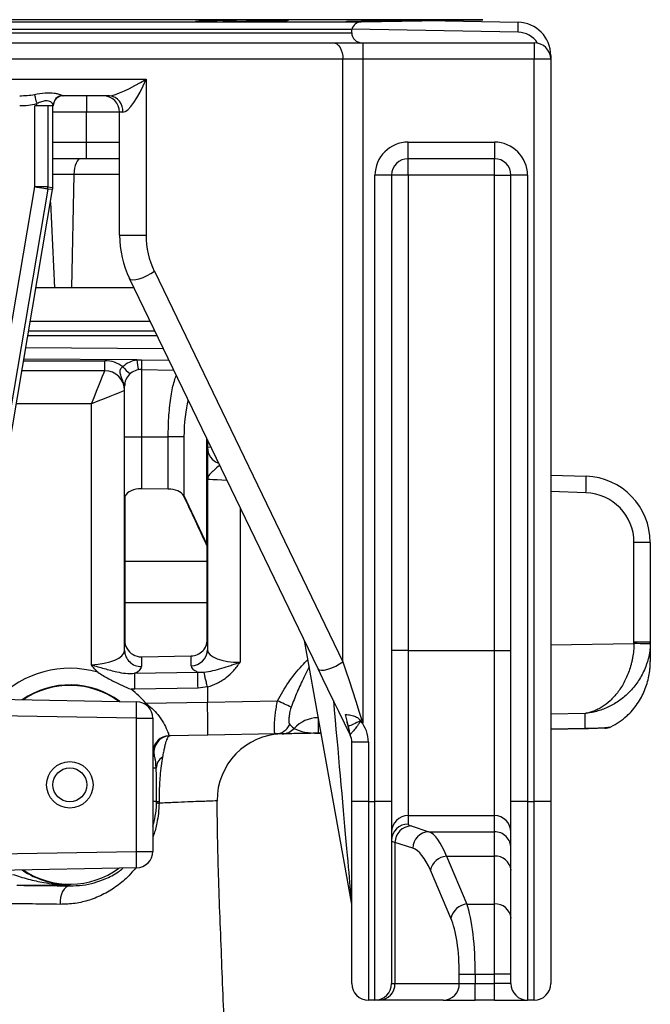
# Model space of a CAD drawing. Header units: millimetres. Extents: x 11 to 736, y 12 to 1573.
# Tile 6 of 23: x 374 to 564, y 418 to 715. Entities that reach past the tile are written whole.
import ezdxf

# ---------------------------------------------------------------- set-up
doc = ezdxf.new("R2010")
doc.units = ezdxf.units.MM

msp = doc.modelspace()

# ---------------------------------------------------------------- linework, layer by layer
at = {"color": 8, "linetype": 'Continuous', "lineweight": 25}
for p, q in [((513.28, 715.21), (114.17, 715.21)), ((150.86, 714.57), (476.59, 714.57)), ((153.72, 711.26), (473.72, 711.26)), ((523.9, 711.44), (473.74, 712.31)), ((533.58, 704.44), (533.72, 704.44)), ((393.72, 687.26), (383.58, 687.26)), ((383.58, 678.26), (393.72, 678.26)), ((389.93, 668.53), (383.58, 668.53)), ((403.72, 668.53), (389.93, 668.53)), ((382.87, 660.06), (384.04, 634.26)), ((376.8, 624.19), (412.93, 624.19)), ((415.05, 619.8), (376.05, 619.8)), ((375.46, 616.28), (416.89, 615.98)), ((374.78, 612.26), (399.28, 612.26)), ((408.87, 612.51), (374.86, 612.75)), ((410.31, 612.57), (418.6, 612.45)), ((395.22, 599.26), (372.58, 599.26)), ((430.05, 556.77), (430.05, 588.72)), ((430.22, 586.25), (431.26, 586.23)), ((544.32, 572.42), (533.72, 572.78)), ((440.05, 568.02), (440.05, 521.29)), ((533.72, 526.52), (558.81, 526.91)), ((411.6, 508.94), (411.27, 508.65)), ((544.07, 505.8), (533.72, 505.64)), ((463.62, 504.54), (463.55, 504.54)), ((463.55, 499.87), (464.46, 499.88)), ((533.72, 501.09), (544.07, 501.27))]:
    msp.add_line(p, q, dxfattribs=at)
at = {"color": 7, "linetype": 'Continuous', "lineweight": 25}
for p, q in [((444.51, 714.77), (444.51, 715.08)), ((476.59, 714.57), (513.28, 715.21)), ((496.33, 714.92), (523.9, 714.44)), ((473.72, 712.26), (153.72, 712.26)), ((473.72, 712.26), (313.72, 712.26)), ((473.72, 711.26), (473.72, 712.26)), ((326.83, 708.26), (468.09, 708.26)), ((468.09, 708.26), (477.03, 708.26)), ((477.03, 708.26), (477.03, 703.26)), ((477.03, 708.26), (528.72, 708.26)), ((528.72, 708.26), (528.72, 703.26)), ((533.72, 704.44), (533.72, 703.26)), ((471.07, 703.26), (329.8, 703.26)), ((471.07, 521.43), (471.07, 703.26)), ((477.03, 703.26), (471.07, 703.26)), ((477.03, 703.26), (477.03, 502.92)), ((528.72, 703.26), (477.03, 703.26)), ((528.72, 479.26), (528.72, 703.26)), ((533.72, 703.26), (528.72, 703.26)), ((533.72, 703.26), (533.72, 479.26)), ((329.8, 697.26), (411.7, 697.26)), ((411.7, 697.26), (411.7, 650.13)), ((378.72, 689.26), (378.72, 689.87)), ((400.69, 692.26), (386.72, 692.26)), ((393.72, 692.26), (393.72, 687.26)), ((378.12, 664.74), (378.12, 689.26)), ((378.72, 689.26), (378.12, 689.26)), ((383.72, 689.26), (378.72, 689.26)), ((382.11, 689.26), (382.11, 664.74)), ((383.58, 664.61), (383.58, 689.26)), ((383.58, 664.61), (383.58, 689.26)), ((383.72, 689.39), (383.72, 689.26)), ((403.72, 687.26), (393.72, 687.26)), ((393.72, 678.26), (393.72, 687.26)), ((404.71, 687.26), (403.72, 687.26)), ((403.72, 650.13), (403.72, 687.26)), ((393.72, 678.26), (403.72, 678.26)), ((393.72, 673.26), (393.72, 678.26)), ((490.72, 673.26), (490.72, 678.26)), ((490.72, 678.26), (516.72, 678.26)), ((516.72, 678.26), (516.72, 673.26)), ((393.72, 673.26), (383.58, 673.26)), ((403.72, 673.26), (393.72, 673.26)), ((516.72, 673.26), (490.72, 673.26)), ((490.72, 668.26), (490.72, 673.26)), ((516.72, 668.26), (516.72, 673.26)), ((389.93, 668.53), (389.18, 634.26)), ((485.72, 668.26), (480.72, 668.26)), ((480.72, 479.26), (480.72, 668.26)), ((485.72, 668.26), (485.72, 479.26)), ((490.72, 668.26), (485.72, 668.26)), ((490.72, 668.26), (490.72, 524.77)), ((516.72, 668.26), (490.72, 668.26)), ((516.72, 668.26), (521.72, 668.26)), ((516.72, 524.77), (516.72, 668.26)), ((526.72, 668.26), (521.72, 668.26)), ((521.72, 479.26), (521.72, 668.26)), ((526.72, 668.26), (526.72, 479.26)), ((360.28, 526.65), (383.53, 663.94)), ((360.28, 526.65), (383.52, 663.94)), ((365.54, 590.42), (378.12, 664.74)), ((382.06, 664.07), (369.48, 589.75)), ((382.11, 664.74), (378.12, 664.74)), ((383.52, 663.94), (382.06, 664.07)), ((382.11, 664.74), (383.58, 664.61)), ((383.52, 663.94), (383.53, 663.94)), ((383.58, 664.61), (383.58, 664.61)), ((403.72, 650.13), (411.7, 650.13)), ((414.19, 639.26), (471.07, 521.43)), ((463.59, 519.25), (406.71, 637.08)), ((384.04, 634.26), (378.5, 634.26)), ((389.18, 634.26), (384.04, 634.26)), ((408.07, 634.26), (389.18, 634.26)), ((376.3, 621.26), (414.34, 621.26)), ((399.22, 609.26), (374.27, 609.26)), ((410.31, 609.61), (410.31, 589.26)), ((410.31, 609.61), (420.05, 609.44)), ((405.22, 589.26), (405.22, 604.61)), ((395.22, 520.53), (395.22, 599.26)), ((405.22, 571.48), (405.22, 589.26)), ((405.22, 589.26), (410.31, 589.26)), ((410.31, 589.26), (418.38, 589.26)), ((410.31, 589.26), (410.31, 573.62)), ((423.12, 589.26), (418.38, 589.26)), ((418.38, 573.53), (418.38, 589.26)), ((423.12, 589.26), (423.12, 571.56)), ((430.22, 588.37), (430.22, 556.77)), ((533.72, 577.77), (544.4, 577.42)), ((418.38, 573.53), (410.31, 573.62)), ((405.22, 571.48), (405.4, 571.48)), ((405.22, 552.42), (405.22, 571.48)), ((405.27, 570.92), (405.27, 551.85)), ((423.12, 571.56), (423.04, 571.56)), ((423.12, 571.56), (430.05, 556.77)), ((430.22, 556.77), (430.05, 556.77)), ((430.14, 551.89), (430.14, 555.98)), ((430.22, 556.77), (430.22, 552.68)), ((558.81, 527.33), (558.81, 557.43)), ((563.72, 557.43), (558.81, 557.43)), ((563.72, 557.43), (563.72, 527.33)), ((405.22, 539.26), (405.22, 552.42)), ((405.27, 551.76), (430.13, 551.76)), ((405.27, 551.76), (405.27, 551.76)), ((405.27, 551.76), (405.27, 539.26)), ((430.14, 551.76), (430.13, 551.76)), ((430.14, 539.26), (430.14, 551.76)), ((430.22, 552.68), (430.22, 539.26)), ((405.22, 539.26), (405.27, 539.26)), ((405.22, 527.9), (405.22, 539.26)), ((405.27, 539.26), (430.14, 539.26)), ((405.27, 539.26), (405.27, 527.9)), ((430.14, 539.26), (430.22, 539.26)), ((430.14, 528.11), (430.14, 539.26)), ((430.22, 539.26), (430.22, 528.11)), ((405.22, 524.82), (405.22, 527.9)), ((405.22, 527.9), (405.27, 527.9)), ((430.22, 528.11), (430.14, 528.11)), ((430.22, 528.11), (430.22, 525.04)), ((473.65, 448.7), (459.44, 527.86)), ((563.72, 527.33), (558.81, 527.33)), ((563.72, 527.33), (563.72, 521.48)), ((410.31, 522.9), (425.31, 523.17)), ((425.31, 520.21), (425.31, 523.17)), ((490.72, 524.77), (485.72, 524.77)), ((490.72, 524.77), (490.72, 474.96)), ((490.72, 524.77), (516.72, 524.77)), ((516.72, 474.96), (516.72, 524.77)), ((516.72, 524.77), (521.72, 524.77)), ((410.31, 522.9), (410.31, 519.99)), ((408.25, 517.92), (427.27, 518.26)), ((427.27, 518.26), (429.14, 518.29)), ((408.34, 513.09), (407.19, 513.12)), ((427.36, 513.43), (408.34, 513.09)), ((430.22, 513.81), (427.36, 513.43)), ((430.22, 513.84), (430.22, 513.81)), ((430.22, 513.81), (430.22, 509.26)), ((351.79, 510.34), (408.81, 509.35)), ((411.6, 508.94), (430.22, 509.26)), ((430.22, 509.26), (451.36, 509.63)), ((408.81, 504.35), (346.6, 505.44)), ((472.76, 501.9), (471.82, 505.54)), ((544.07, 501.27), (544.07, 505.8)), ((408.81, 464.18), (408.81, 504.35)), ((408.81, 504.35), (413.72, 504.35)), ((413.72, 504.35), (413.72, 464.18)), ((463.55, 504.54), (463.55, 499.87)), ((476.26, 503.83), (476.39, 503.54)), ((450.74, 499.62), (430.31, 499.26)), ((464.46, 499.86), (463.55, 499.84)), ((473.2, 499.35), (473.18, 499.51)), ((473.25, 499.42), (473.21, 499.33)), ((544.07, 501.25), (533.72, 501.07)), ((430.31, 499.26), (418.69, 499.06)), ((478.72, 497.12), (473.72, 497.12)), ((473.72, 479.26), (473.72, 497.12)), ((478.72, 497.12), (478.72, 479.26)), ((414.76, 489.26), (414.66, 490.41)), ((414.76, 489.26), (413.72, 489.26)), ((414.89, 479.26), (413.72, 479.26)), ((478.72, 479.26), (473.72, 479.26)), ((473.72, 424.26), (473.72, 479.26)), ((478.72, 479.26), (478.72, 419.26)), ((478.72, 479.26), (480.72, 479.26)), ((480.72, 419.26), (480.72, 479.26)), ((485.72, 479.26), (480.72, 479.26)), ((485.72, 479.26), (485.72, 424.26)), ((521.72, 424.26), (521.72, 479.26)), ((526.72, 479.26), (521.72, 479.26)), ((526.72, 479.26), (526.72, 419.26)), ((526.72, 479.26), (528.72, 479.26)), ((528.72, 419.26), (528.72, 479.26)), ((533.72, 479.26), (528.72, 479.26)), ((533.72, 479.26), (533.72, 424.26)), ((490.72, 474.96), (516.72, 474.96)), ((490.72, 474.96), (490.72, 472.43)), ((516.72, 470.11), (516.72, 474.96)), ((491.58, 471.86), (496.93, 470.11)), ((496.93, 470.11), (516.72, 470.11)), ((516.72, 462.71), (516.72, 470.11)), ((486.75, 466.88), (486.75, 424.26)), ((492.1, 465.13), (486.75, 466.88)), ((313.72, 462.52), (408.81, 464.18)), ((408.81, 464.18), (413.72, 464.18)), ((502.26, 462.71), (516.72, 462.71)), ((502.26, 462.71), (508.45, 448.29)), ((516.72, 448.29), (516.72, 462.71)), ((408.81, 459.18), (313.72, 457.52)), ((503.62, 444.05), (497.43, 458.47)), ((388.72, 453.77), (388.72, 454.09)), ((508.45, 448.29), (516.72, 448.29)), ((516.72, 427.09), (516.72, 448.29)), ((506.14, 424.26), (506.14, 427.09)), ((506.14, 427.09), (510.96, 427.09)), ((510.96, 427.09), (516.72, 427.09)), ((510.96, 427.09), (510.96, 424.26)), ((521.72, 427.09), (516.72, 427.09)), ((516.72, 424.26), (516.72, 427.09)), ((485.72, 424.26), (486.75, 424.26)), ((486.75, 424.26), (506.14, 424.26)), ((506.14, 424.26), (510.96, 424.26)), ((510.96, 419.26), (510.96, 424.26)), ((510.96, 424.26), (516.72, 424.26)), ((521.72, 424.26), (516.72, 424.26)), ((516.72, 419.26), (516.72, 424.26)), ((480.72, 419.26), (478.72, 419.26)), ((481.92, 419.26), (480.72, 419.26)), ((501.31, 419.26), (481.92, 419.26)), ((501.31, 419.26), (510.96, 419.26)), ((516.72, 419.26), (510.96, 419.26)), ((516.72, 419.26), (526.72, 419.26)), ((528.72, 419.26), (526.72, 419.26))]:
    msp.add_line(p, q, dxfattribs=at)
at = {"color": 7, "linetype": 'Continuous', "lineweight": 25, "flags": 128}
for points in [[(468.09, 708.26), (468.67, 708.17), (469.23, 707.88), (469.75, 707.42), (470.2, 706.8), (470.57, 706.04), (470.84, 705.18), (471.01, 704.24), (471.07, 703.26)], [(378.04, 692.64), (378.09, 692.47), (378.14, 692.23), (378.22, 691.93), (378.3, 691.58), (378.4, 691.19), (378.5, 690.77), (378.61, 690.33), (378.72, 689.87)], [(392.03, 673.26), (391.63, 673.17), (391.25, 672.91), (390.9, 672.47), (390.58, 671.89), (390.32, 671.18), (390.12, 670.36), (389.99, 669.46), (389.93, 668.53)], [(382.06, 664.07), (381.96, 664.08), (381.72, 664.13), (381.35, 664.19), (380.85, 664.27), (380.26, 664.37), (379.59, 664.49), (378.87, 664.61), (378.12, 664.74)], [(406.71, 637.08), (407.04, 636.8), (407.67, 636.68), (408.56, 636.75), (409.63, 637), (410.81, 637.41), (412.02, 637.95), (413.17, 638.58), (414.19, 639.26)], [(395.22, 599.26), (396, 601.21), (396.75, 603.09), (397.45, 604.82), (398.05, 606.33), (398.55, 607.58), (398.92, 608.5), (399.15, 609.07), (399.22, 609.26)], [(405.22, 603.26), (405.03, 603.19), (404.46, 602.96), (403.54, 602.59), (402.3, 602.09), (400.78, 601.49), (399.05, 600.79), (397.17, 600.04), (395.22, 599.26)], [(563.72, 526.78), (563.62, 526.78), (563.34, 526.79), (562.89, 526.8), (562.28, 526.82), (561.54, 526.84), (560.69, 526.86), (559.77, 526.89), (558.81, 526.91)], [(463.59, 519.25), (463.93, 518.97), (464.56, 518.85), (465.44, 518.92), (466.51, 519.17), (467.69, 519.58), (468.9, 520.12), (470.06, 520.75), (471.07, 521.43)], [(471.07, 521.43), (471.96, 518.67), (472.9, 515.74), (473.89, 512.67), (474.92, 509.48), (475.97, 506.22), (477.03, 502.92)], [(408.34, 513.09), (408.32, 513.9), (408.31, 514.7), (408.3, 515.45), (408.28, 516.13), (408.27, 516.74), (408.26, 517.25), (408.26, 517.64), (408.25, 517.92)], [(427.36, 513.43), (427.34, 514.25), (427.33, 515.04), (427.32, 515.79), (427.3, 516.48), (427.29, 517.08), (427.28, 517.59), (427.28, 517.99), (427.27, 518.26)], [(473.2, 499.35), (471.49, 502.89), (469.8, 506.39), (468.14, 509.83), (466.54, 513.14), (465.02, 516.3), (463.59, 519.25)], [(476.39, 503.54), (475.84, 503.29), (475.29, 503.04), (474.76, 502.8), (474.27, 502.58), (473.81, 502.37), (473.4, 502.19), (473.05, 502.03), (472.76, 501.9)], [(463.55, 499.84), (462.79, 499.83), (462.03, 499.81), (461.27, 499.8), (460.53, 499.79), (459.79, 499.77), (459.06, 499.76), (458.34, 499.75), (457.64, 499.74), (456.95, 499.73), (456.28, 499.71), (455.63, 499.7), (455.01, 499.69), (454.4, 499.68), (453.82, 499.67), (453.26, 499.66), (452.74, 499.65)], [(549.97, 501.35), (549.27, 501.34), (548.56, 501.32), (547.83, 501.31), (547.09, 501.3), (546.34, 501.29), (545.59, 501.27), (544.83, 501.26), (544.07, 501.25)], [(418.69, 499.06), (417.63, 498.93), (416.72, 498.62)], [(414.11, 493.28), (413.94, 493.27), (413.84, 493.27)], [(388.72, 453.77), (388.11, 453.65), (387.51, 453.31), (386.97, 452.77), (386.51, 452.06), (386.15, 451.21), (385.89, 450.25), (385.76, 449.22), (385.76, 448.18)]]:
    msp.add_lwpolyline(points, dxfattribs=at)
at = {"color": 8, "linetype": 'Continuous', "lineweight": 25, "flags": 128}
msp.add_lwpolyline([(436.13, 576.13), (434.58, 576.21), (433.09, 576.28), (431.87, 576.35), (430.97, 576.39), (430.41, 576.42), (430.22, 576.43)], dxfattribs=at)
at = {"color": 7, "linetype": 'Continuous', "lineweight": 25}
for radius in [7, 5.1]:
    msp.add_circle((388.72, 484.26), radius, dxfattribs=at)
for centre, radius, start, end in [((476.64, 711.57), 3, 91, 166.6766), ((480.89, 712.94), 43.03, 358.0026, 1.9974), ((523.72, 704.44), 10, 0, 89), ((476.72, 711.26), 3, 180, 270), ((528.72, 703.26), 5, 0, 90), ((386.71, 689.37), 2.98, 95.6184, 179.7529), ((386.72, 689.26), 3, 90, 180), ((398.72, 687.26), 5, 0, 90), ((400.14, 687.71), 4.59, 354.4576, 83.0949), ((490.72, 668.26), 10, 90, 180), ((516.72, 668.26), 10, 0, 90), ((490.72, 668.26), 5, 90, 180), ((516.72, 668.26), 5, 0, 90), ((378.11, 664.74), 4, 350.3973, 359.9948), ((379.58, 664.61), 4, 350.3984, 359.9938), ((379.58, 664.61), 4, 350.3922, 0), ((433.72, 650.13), 30, 180, 205.7693), ((436.7, 650.13), 25, 180, 205.7693), ((356.26, 611.51), 43.02, 357.0018, 0.9986), ((399.28, 603.26), 9, 52.9527, 90), ((410.17, 604.61), 8, 99.3811, 133.167), ((452.17, 618.89), 43.77, 188.3948, 192.3347), ((452.82, 611.09), 42.54, 178.0149, 181.9973), ((399.22, 603.26), 6, 0, 90), ((448.9, 650.85), 59.88, 222.4351, 225.3403), ((410.22, 604.61), 5, 89, 180), ((403.22, 604.59), 2.01, 0.5533, 36.9474), ((435.22, 586.1), 5, 180, 251.1069), ((472.73, 576.08), 71.68, 357.0714, 1.0672), ((543.72, 557.43), 20, 0, 88.0694), ((408.98, 571.48), 3.76, 180.0055, 188.6376), ((406.59, 570.91), 1.33, 154.3983, 179.618), ((421.65, 570.76), 1.61, 24.931, 30.1048), ((419.02, 572.15), 4.14, 350.0533, 351.856), ((543.81, 557.43), 15, 0, 88.0694), ((425.96, 557.35), 4.14, 348.5373, 351.8548), ((428.83, 555.97), 1.31, 0.3723, 25.4011), ((426.46, 556.77), 3.77, 347.8678, 359.988), ((408.98, 552.42), 3.76, 180.0052, 188.6376), ((410.22, 552.42), 5, 180, 187.4888), ((406.51, 551.85), 1.24, 179.9992, 184.0379), ((428.91, 551.89), 1.23, 354.2983, 359.9999), ((426.46, 552.68), 3.77, 347.8681, 359.9877), ((425.22, 552.68), 5, 349.4731, 0), ((409.93, 527.91), 4.7, 180.0584, 211.1933), ((410.22, 527.9), 4.96, 180, 209.3794), ((425.48, 528.12), 4.75, 313.8587, 359.8206), ((425.22, 528.11), 4.92, 316.0916, 0), ((410.14, 524.91), 4.92, 181.0334, 271.9516), ((425.31, 525.13), 4.91, 270.0009, 359.0128), ((388.72, 489.26), 25.17, 53.2722, 124.7278), ((388.72, 489.26), 25, 53.8185, 124.1815), ((388.72, 489.26), 30.17, 40.6952, 52.2568), ((337.18, 506.85), 71.68, 358.0015, 1.9985), ((408.72, 504.35), 5, 0, 89), ((306.89, 202.76), 339.17, 64.0282, 64.7892), ((450.62, 504.43), 4.81, 271.4559, 335.8043), ((463.72, 494.51), 10.02, 90.9637, 137.3975), ((468.72, 497.12), 10, 0, 39.9338), ((453.13, 479.66), 20, 91.1238, 180.7109), ((452.65, 504.62), 4.97, 271.0258, 318.0579), ((463.01, 499.85), 0.54, 358.5476, 1.4524), ((474.9, 500.7), 2.1, 214.9043, 217.7903), ((473.4, 499.45), 0.225, 205.7341, 213.7489), ((468.72, 497.12), 5, 0, 25.7693), ((543.45, 501.26), 0.623, 358.7403, 1.2597), ((419.05, 494.06), 5, 91.0054, 188.9957), ((418.91, 489.12), 4.16, 123.0208, 178.0298), ((415.54, 496.85), 17.59, 267.871, 270.1981), ((415.59, 479.93), 1.24, 235.4677, 270.6556), ((490.71, 469.97), 4.99, 89.8909, 179.8908), ((516.73, 469.97), 4.99, 0.1095, 90.109), ((490.71, 467.44), 4.99, 89.8909, 179.8908), ((491.79, 466.82), 5.04, 92.3969, 179.3707), ((497.14, 465.08), 5.04, 92.3968, 179.3707), ((516.73, 465.12), 4.99, 0.1093, 90.1093), ((337.18, 461.68), 71.68, 358.0015, 1.9985), ((408.72, 464.18), 5, 271, 0), ((502.76, 457.27), 5.46, 95.2026, 167.3613), ((517.08, 458.05), 4.67, 5.088, 94.313), ((388.72, 479.26), 25.17, 235.2722, 270), ((388.72, 479.26), 25, 235.8185, 306.1815), ((468.72, 447.82), 5, 0, 10.1755), ((508.94, 442.86), 5.46, 95.2029, 167.3613), ((517.08, 443.64), 4.67, 5.0882, 94.3128), ((478.72, 424.26), 5, 180, 270), ((480.72, 424.26), 5, 270, 0), ((481.83, 424.18), 4.92, 271.0103, 0.9759), ((501.22, 424.18), 4.92, 271.0103, 0.9759), ((526.72, 424.26), 5, 180, 270), ((528.72, 424.26), 5, 270, 0)]:
    msp.add_arc(centre, radius, start, end, dxfattribs=at)
at = {"color": 8, "linetype": 'Continuous', "lineweight": 25}
for centre, radius, start, end in [((523.78, 704.44), 7, 32.2079, 89), ((388.72, 489.26), 30.17, 73.8661, 136.3685), ((418.78, 494.06), 5, 114.2679, 189.065)]:
    msp.add_arc(centre, radius, start, end, dxfattribs=at)
at = {"color": 7, "linetype": 'Continuous', "lineweight": 25}
for centre, major_axis, ratio, start_param, end_param in [((408.72, 697.26), (8.53, 4.82), 0.154931, 3.409239, 4.980035), ((408.72, 697.26), (4.32, 9.94), 0.25352, 3.251296, 4.822092), ((373.6, 697.26), (11.65, 0), 0.429295, 4.712389, 5.103844), ((373.6, 697.26), (-13.43, 0), 0.595523, 1.570796, 1.962251), ((386.72, 697.26), (0, 5), 0.357314, 2.966988, 3.141593), ((410.22, 570.73), (5, 0), 0.57735, 1.553343, 2.877883), ((418.29, 570.65), (5, 0), 0.57735, 0.322569, 1.553343), ((372.89, 668.48), (-286.46, 615.77), 0.006853, 4.52639, 4.550946), ((543.81, 527.36), (-2.41, 14.89), 0.994227, 4.523495, 4.551178), ((543.72, 527.36), (-4.59, 19.53), 0.996924, 4.453247, 4.480931), ((395.22, 524.55), (10, 0.32), 0.401572, 4.69941, 6.270206), ((410.22, 528.08), (0, 5.18), 0.965926, 2.098516, 3.159046), ((425.22, 528.35), (0, 5.18), 0.965926, 3.159046, 3.928713), ((440.22, 525.31), (10, 0.32), 0.401572, 3.128613, 4.681956), ((440.31, 520.49), (15, 0.29), 0.267855, 3.136378, 3.653428), ((395.31, 519.72), (15, 0.29), 0.267855, 5.7476, 6.277971), ((1003.12, 519.26), (572.9, 10), 0.017452, 3.141288, 3.141593), ((430.14, 509.26), (-0.17, 10), 0.008726, 3.141593, 4.712084), ((543.72, 519.73), (13.78, 15.25), 0.950191, 4.321334, 4.60214), ((463.72, 504.84), (10, 0.35), 0.496809, 3.864393, 4.677662), ((543.72, 506.24), (20, 0.28), 0.248585, 4.726374, 5.128265), ((515.72, 472.43), (25, 0), 0.087489, 3.141593, 3.403392), ((495.87, 420.3), (0, 50), 0.241154, 5.72468, 6.195919), ((515.72, 467.45), (30, 0), 0.072907, 3.141593, 3.403392), ((491.05, 420.3), (0, 45), 0.267949, 5.72468, 6.195919), ((505.61, 427.09), (0, 25), 0.214359, 4.712389, 5.72468), ((500.78, 427.09), (0, 20), 0.267949, 4.712389, 5.72468)]:
    msp.add_ellipse(centre, major_axis=major_axis, ratio=ratio, start_param=start_param, end_param=end_param, dxfattribs=at)
at = {"color": 8, "linetype": 'Continuous', "lineweight": 25}
for centre, major_axis, ratio, start_param, end_param in [((427.18, 589.26), (0, 15.14), 0.267952, 0.745952, 1.570796), ((468.72, 504.42), (-4.92, 55.72), 0.001037, 1.475724, 3.130033), ((463.72, 525.43), (0.16, 21.01), 0.008305, 2.893082, 3.037066)]:
    msp.add_ellipse(centre, major_axis=major_axis, ratio=ratio, start_param=start_param, end_param=end_param, dxfattribs=at)
at = {"color": 7, "linetype": 'Continuous', "lineweight": 25}
for points, knots in [([(426.55, 714.63), (426.67, 714.62), (426.92, 714.61), (427.48, 714.6), (427.7, 714.6), (428.19, 714.6), (428.46, 714.59), (429.06, 714.59), (429.38, 714.59), (430.09, 714.59), (430.46, 714.59), (431.24, 714.59), (431.65, 714.6), (432.51, 714.6), (432.96, 714.6), (434.33, 714.62), (435.28, 714.63), (436.75, 714.64), (437.25, 714.65), (438.22, 714.66), (438.71, 714.67), (439.68, 714.68), (440.17, 714.69), (441.11, 714.71), (441.57, 714.71), (442.46, 714.73), (442.89, 714.74), (443.73, 714.76), (444.13, 714.76), (444.51, 714.77)], [0, 0, 0, 0, 0.125, 0.125, 0.1875, 0.1875, 0.25, 0.25, 0.3125, 0.3125, 0.375, 0.375, 0.4375, 0.4375, 0.5, 0.5, 0.625, 0.625, 0.6875, 0.6875, 0.75, 0.75, 0.8125, 0.8125, 0.875, 0.875, 0.9375, 0.9375, 1, 1, 1, 1]), ([(429.01, 714.77), (428.7, 714.76), (427.65, 714.73), (426.59, 714.69), (426.6, 714.66), (426.61, 714.65)], [0, 0, 0, 0, 0.2039812, 0.6894043, 1, 1, 1, 1]), ([(454.67, 715.05), (454.68, 715.06), (454.72, 715.07), (454.42, 715.08), (453.77, 715.1), (452.75, 715.11), (451.42, 715.12), (449.81, 715.11), (447.98, 715.11), (445.97, 715.09), (443.83, 715.08), (441.64, 715.05), (439.45, 715.02), (437.32, 714.99), (435.32, 714.96), (433.5, 714.92), (431.91, 714.88), (430.6, 714.84), (429.59, 714.81), (429.21, 714.78), (429.01, 714.77)], [0, 0, 0, 0, 0.019862, 0.077542, 0.135215, 0.192888, 0.250554, 0.30822, 0.365882, 0.423545, 0.481209, 0.538873, 0.596543, 0.654213, 0.71189, 0.769568, 0.827253, 0.884937, 0.942468, 1, 1, 1, 1]), ([(444.51, 714.77), (444.84, 714.78), (445.17, 714.78), (445.81, 714.79), (446.13, 714.8), (447.06, 714.82), (447.67, 714.83), (448.54, 714.84), (448.83, 714.85), (449.39, 714.86), (449.93, 714.87), (450.43, 714.89), (450.92, 714.9), (451.16, 714.9), (451.84, 714.92), (452.24, 714.93), (452.79, 714.95), (452.96, 714.95), (453.29, 714.97), (453.44, 714.97), (454.13, 715), (454.48, 715.02), (454.63, 715.03)], [0, 0, 0, 0, 0.0625, 0.0625, 0.125, 0.125, 0.25, 0.25, 0.3125, 0.3125, 0.375, 0.4375, 0.4375, 0.5, 0.5, 0.625, 0.625, 0.6875, 0.6875, 0.75, 0.75, 1, 1, 1, 1]), ([(471.84, 714.59), (471.93, 714.59), (472.1, 714.59), (472.45, 714.59), (472.59, 714.59), (472.89, 714.6), (473.07, 714.6), (473.63, 714.6), (474.06, 714.61), (474.8, 714.62), (475.07, 714.62), (475.62, 714.63), (475.9, 714.63), (476.79, 714.64), (477.43, 714.65), (478.79, 714.67), (479.49, 714.69), (480.57, 714.7), (480.93, 714.71), (481.67, 714.72), (482.05, 714.73), (483.16, 714.75), (483.9, 714.76), (484.63, 714.77)], [0, 0, 0, 0, 0.125, 0.125, 0.1875, 0.1875, 0.25, 0.25, 0.375, 0.375, 0.4375, 0.4375, 0.5, 0.5, 0.625, 0.625, 0.75, 0.75, 0.8125, 0.8125, 0.875, 0.875, 1, 1, 1, 1]), ([(478.96, 714.77), (477.87, 714.75), (475.66, 714.71), (473.26, 714.65), (471.88, 714.61), (471.9, 714.6), (471.9, 714.6)], [0, 0, 0, 0, 0.26868, 0.545661, 0.822615, 1, 1, 1, 1]), ([(501.51, 715.11), (501.53, 715.11), (501.57, 715.11), (501.27, 715.12), (500.61, 715.11), (499.6, 715.11), (498.27, 715.09), (496.66, 715.07), (494.83, 715.05), (492.82, 715.02), (490.68, 714.99), (488.49, 714.95), (486.3, 714.92), (484.17, 714.88), (482.17, 714.84), (480.4, 714.8), (479.42, 714.78), (478.96, 714.77)], [0, 0, 0, 0, 0.024095, 0.0943374, 0.1645731, 0.2348092, 0.3050441, 0.3752793, 0.4455191, 0.5157592, 0.5860077, 0.6562563, 0.7265143, 0.7967725, 0.8670368, 0.9373007, 1, 1, 1, 1]), ([(484.63, 714.77), (485.08, 714.78), (485.55, 714.79), (486.48, 714.8), (486.96, 714.81), (488.4, 714.83), (489.35, 714.85), (490.77, 714.88), (491.24, 714.88), (492.18, 714.9), (492.63, 714.91), (493.97, 714.93), (494.83, 714.95), (496.04, 714.97), (496.43, 714.98), (497.17, 715), (497.53, 715), (498.54, 715.02), (499.12, 715.04), (499.87, 715.05), (500.1, 715.06), (500.51, 715.07), (500.69, 715.07), (501.16, 715.09), (501.37, 715.1), (501.48, 715.1)], [0, 0, 0, 0, 0.0625, 0.0625, 0.125, 0.125, 0.25, 0.25, 0.3125, 0.3125, 0.375, 0.375, 0.5, 0.5, 0.5625, 0.5625, 0.625, 0.625, 0.75, 0.75, 0.8125, 0.8125, 0.875, 0.875, 1, 1, 1, 1]), ([(378.04, 692.64), (379.14, 692.84), (381.35, 693.24), (383.68, 693.18), (385.17, 692.83), (386, 692.54), (386.29, 692.4), (386.41, 692.34)], [0, 0, 0, 0, 0.293725, 0.591659, 0.739794, 0.892337, 1, 1, 1, 1]), ([(383.72, 689.39), (383.67, 689.56), (383.56, 689.9), (382.86, 690.52), (381.92, 690.79), (380.8, 690.67), (379.71, 690.27), (378.99, 689.97), (378.72, 689.87)], [0, 0, 0, 0, 0.209854, 0.418468, 0.565363, 0.71289, 0.896506, 1, 1, 1, 1]), ([(404.82, 605.8), (404.64, 606.29), (404.31, 607.21), (403.88, 608.27), (403.81, 609.09), (403.95, 609.65), (404.27, 610.12), (404.56, 610.34), (404.7, 610.45)], [0, 0, 0, 0, 0.301442, 0.568314, 0.695826, 0.80219, 0.909124, 1, 1, 1, 1]), ([(405.22, 603.26), (405.22, 603.27), (405.22, 604.13), (405.02, 604.97), (404.82, 605.8)], [0, 0, 0, 0, 0.005892, 1, 1, 1, 1]), ([(558.81, 526.91), (558.78, 525.46), (558.64, 524.04), (558.32, 522.3), (558.25, 521.96), (558.1, 521.27), (558.01, 520.93), (557.75, 519.92), (557.55, 519.27), (557.1, 518.01), (556.86, 517.4), (556.34, 516.21), (556.06, 515.64), (555.17, 513.98), (554.51, 512.99), (553.47, 511.62), (553.1, 511.19), (552.36, 510.37), (551.98, 509.99), (550.82, 508.92), (550.02, 508.31), (548.78, 507.52), (548.36, 507.28), (547.52, 506.86), (547.1, 506.67), (546.24, 506.34), (545.81, 506.2), (545.16, 506.02), (544.94, 505.97), (544.62, 505.9), (544.51, 505.88), (544.29, 505.84), (544.18, 505.82), (544.07, 505.8)], [0, 0, 0, 0, 0.125, 0.125, 0.15625, 0.15625, 0.1875, 0.1875, 0.25, 0.25, 0.3125, 0.3125, 0.375, 0.375, 0.5, 0.5, 0.5625, 0.5625, 0.625, 0.625, 0.75, 0.75, 0.8125, 0.8125, 0.875, 0.875, 0.9375, 0.9375, 0.96875, 0.96875, 0.984375, 0.984375, 1, 1, 1, 1]), ([(563.72, 526.78), (563.68, 525.31), (563.48, 523.89), (563.06, 522.15), (562.96, 521.8), (562.76, 521.11), (562.65, 520.77), (562.29, 519.76), (562.02, 519.1), (561.43, 517.84), (561.11, 517.22), (560.41, 516.03), (560.04, 515.46), (558.85, 513.81), (557.98, 512.81), (556.59, 511.45), (556.1, 511.02), (555.11, 510.21), (554.61, 509.84), (553.06, 508.78), (552, 508.18), (550.34, 507.41), (549.79, 507.18), (548.66, 506.77), (548.1, 506.59), (546.96, 506.28), (546.38, 506.15), (545.52, 505.99), (545.23, 505.94), (544.8, 505.88), (544.65, 505.86), (544.36, 505.83), (544.22, 505.81), (544.07, 505.8)], [0, 0, 0, 0, 0.125, 0.125, 0.15625, 0.15625, 0.1875, 0.1875, 0.25, 0.25, 0.3125, 0.3125, 0.375, 0.375, 0.5, 0.5, 0.5625, 0.5625, 0.625, 0.625, 0.75, 0.75, 0.8125, 0.8125, 0.875, 0.875, 0.9375, 0.9375, 0.96875, 0.96875, 0.984375, 0.984375, 1, 1, 1, 1]), ([(395.22, 520.53), (395.23, 520.53), (396.5, 520.1), (399.12, 519.32), (402.49, 518.43), (405.53, 517.83), (407.34, 517.89), (408.25, 517.92)], [0, 0, 0, 0, 0.001492, 0.288841, 0.588162, 0.792198, 1, 1, 1, 1]), ([(397.11, 518.25), (396.79, 518.6), (396.3, 519.14), (395.69, 519.9), (395.38, 520.31), (395.23, 520.52), (395.22, 520.53)], [0, 0, 0, 0, 0.480114, 0.736578, 0.993244, 1, 1, 1, 1]), ([(429.14, 518.29), (430.07, 518.37), (430.97, 518.54), (432.75, 518.95), (433.63, 519.2), (435.42, 519.73), (436.33, 520.02), (437.72, 520.47), (438.18, 520.63), (438.88, 520.87), (439.12, 520.95), (439.47, 521.08), (439.58, 521.12), (439.82, 521.21), (439.93, 521.25), (440.05, 521.29)], [0, 0, 0, 0, 0.25, 0.25, 0.5, 0.5, 0.75, 0.75, 0.875, 0.875, 0.9375, 0.9375, 0.96875, 0.96875, 1, 1, 1, 1]), ([(430.22, 513.84), (431.25, 514.09), (432.23, 514.46), (433.64, 515.17), (434.09, 515.43), (434.98, 516), (435.42, 516.31), (436.65, 517.29), (437.41, 518.01), (438.46, 519.18), (438.79, 519.59), (439.28, 520.22), (439.44, 520.43), (439.67, 520.75), (439.75, 520.86), (439.9, 521.07), (439.98, 521.18), (440.05, 521.29)], [0, 0, 0, 0, 0.25, 0.25, 0.375, 0.375, 0.5, 0.5, 0.75, 0.75, 0.875, 0.875, 0.9375, 0.9375, 0.96875, 0.96875, 1, 1, 1, 1]), ([(556.61, 505.03), (557.24, 505.59), (557.82, 506.18), (558.88, 507.41), (559.37, 508.04), (560.26, 509.33), (560.66, 510), (561.4, 511.36), (561.73, 512.06), (562.6, 514.17), (563.02, 515.6), (563.44, 517.78), (563.55, 518.52), (563.65, 519.62), (563.68, 519.99), (563.72, 520.74), (563.72, 521.11), (563.72, 521.48)], [0, 0, 0, 0, 0.125, 0.125, 0.25, 0.25, 0.375, 0.375, 0.5, 0.5, 0.75, 0.75, 0.875, 0.875, 0.9375, 0.9375, 1, 1, 1, 1]), ([(397.11, 518.25), (397.11, 518.24), (398.21, 517.57), (399.83, 516.61), (403.15, 514.83), (405.42, 513.8), (407.19, 513.12), (407.19, 513.12)], [0, 0, 0, 0, 0.001749, 0.340345, 0.49981, 0.998324, 1, 1, 1, 1]), ([(430.22, 513.84), (430.1, 514.31), (429.99, 514.78), (429.82, 515.45), (429.77, 515.68), (429.66, 516.1), (429.61, 516.31), (429.52, 516.7), (429.47, 516.89), (429.39, 517.24), (429.35, 517.4), (429.28, 517.71), (429.25, 517.84), (429.19, 518.09), (429.16, 518.2), (429.14, 518.29)], [0, 0, 0, 0, 0.25, 0.25, 0.375, 0.375, 0.5, 0.5, 0.625, 0.625, 0.75, 0.75, 0.875, 0.875, 1, 1, 1, 1]), ([(411.6, 508.94), (412.25, 508.4), (413.56, 507.32), (415.43, 505.29), (417.06, 502.93), (418.07, 500.75), (418.55, 499.32), (418.64, 499.14), (418.69, 499.06)], [0, 0, 0, 0, 0.14098, 0.286333, 0.472058, 0.65844, 0.83288, 1, 1, 1, 1]), ([(450.74, 499.62), (450.66, 499.62), (450.59, 499.68), (450.51, 499.87), (450.49, 499.95), (450.45, 500.14), (450.43, 500.25), (450.39, 500.63), (450.38, 500.94), (450.38, 501.48), (450.38, 501.68), (450.39, 502.1), (450.4, 502.33), (450.43, 503.02), (450.47, 503.53), (450.56, 504.64), (450.62, 505.22), (450.74, 506.12), (450.78, 506.43), (450.87, 507.06), (450.92, 507.38), (451.09, 508.33), (451.21, 508.98), (451.36, 509.63)], [0, 0, 0, 0, 0.125, 0.125, 0.1875, 0.1875, 0.25, 0.25, 0.375, 0.375, 0.4375, 0.4375, 0.5, 0.5, 0.625, 0.625, 0.75, 0.75, 0.8125, 0.8125, 0.875, 0.875, 1, 1, 1, 1]), ([(455.42, 507.68), (455.25, 507.08), (454.91, 505.89), (454.74, 504.29), (454.72, 503.02), (454.92, 502.64), (455.01, 502.46)], [0, 0, 0, 0, 0.235793, 0.470213, 0.748941, 1, 1, 1, 1]), ([(471.82, 505.54), (471.83, 505.54), (472.1, 505.51), (472.88, 505.41), (474.13, 505.18), (475.42, 504.65), (475.99, 504.09), (476.26, 503.83)], [0, 0, 0, 0, 0.007987, 0.202284, 0.539362, 0.780914, 1, 1, 1, 1]), ([(473.18, 499.51), (473.17, 499.58), (473.15, 499.67), (473.11, 499.87), (473.08, 499.97), (473.01, 500.31), (472.96, 500.55), (472.79, 501.28), (472.68, 501.8), (472.44, 502.85), (472.32, 503.39), (472.07, 504.46), (471.95, 505), (471.82, 505.54)], [0, 0, 0, 0, 0.0625, 0.0625, 0.125, 0.125, 0.25, 0.25, 0.5, 0.5, 0.75, 0.75, 1, 1, 1, 1]), ([(455.01, 502.46), (455.31, 502.18), (455.9, 501.63), (456.19, 501.41), (456.34, 501.3)], [0, 0, 0, 0, 0.498394, 1, 1, 1, 1]), ([(476.39, 503.54), (476.08, 503.04), (475.44, 502.03), (474.45, 500.8), (473.6, 499.84), (473.37, 499.56), (473.25, 499.42)], [0, 0, 0, 0, 0.247241, 0.494619, 0.73873, 1, 1, 1, 1]), ([(477.03, 502.92), (477.01, 502.94), (476.76, 503.24), (476.5, 503.54), (476.26, 503.83)], [0, 0, 0, 0, 0.046111, 1, 1, 1, 1]), ([(452.74, 499.65), (452.59, 499.65), (452.29, 499.64), (451.56, 499.63), (451.14, 499.62), (450.74, 499.62)], [0, 0, 0, 0, 0.5, 0.5, 1, 1, 1, 1]), ([(473.18, 499.51), (473.18, 499.54), (473.18, 499.58), (473.16, 499.67), (473.14, 499.84), (473.04, 500.51), (472.88, 501.31), (472.76, 501.9)], [0, 0, 0, 0, 0.081304, 0.094939, 0.149524, 0.369219, 1, 1, 1, 1]), ([(473.23, 499.29), (473.22, 499.3), (473.21, 499.32), (473.2, 499.34), (473.2, 499.35)], [0, 0, 0, 0, 0.287484, 1, 1, 1, 1]), ([(473.21, 499.33), (473.22, 499.32), (473.22, 499.31), (473.23, 499.29), (473.23, 499.29)], [0, 0, 0, 0, 0.892736, 1, 1, 1, 1]), ([(549.97, 501.35), (550.3, 501.35), (550.62, 501.4), (551.26, 501.55), (551.57, 501.66), (551.87, 501.81)], [0, 0, 0, 0, 0.5, 0.5, 1, 1, 1, 1]), ([(418.96, 499.06), (418.72, 499.06), (418.51, 498.91), (418.1, 498.36), (417.92, 497.96), (417.65, 497.16), (417.56, 496.86), (417.38, 496.2), (417.29, 495.84), (417.12, 495.05), (417.03, 494.62), (416.85, 493.67), (416.75, 493.17), (416.65, 492.61)], [0, 0, 0, 0, 0.25, 0.25, 0.5, 0.5, 0.625, 0.625, 0.75, 0.75, 0.875, 0.875, 1, 1, 1, 1]), ([(416.65, 492.61), (416.5, 491.81), (416.37, 490.95), (416.12, 489.05), (416.01, 488.02), (415.86, 486.32), (415.82, 485.73), (415.74, 484.52), (415.71, 483.9), (415.66, 482.61), (415.64, 481.94), (415.61, 480.61), (415.6, 479.93), (415.6, 479.25)], [0, 0, 0, 0, 0.25, 0.25, 0.5, 0.5, 0.625, 0.625, 0.75, 0.75, 0.875, 0.875, 1, 1, 1, 1]), ([(414.89, 479.26), (414.89, 479.81), (414.89, 480.35), (414.89, 481.14), (414.88, 481.41), (414.88, 481.92), (414.88, 482.18), (414.87, 482.93), (414.87, 483.41), (414.86, 484.32), (414.85, 484.76), (414.84, 486.01), (414.82, 486.75), (414.79, 488.1), (414.78, 488.71), (414.76, 489.26)], [0, 0, 0, 0, 0.125, 0.125, 0.1875, 0.1875, 0.25, 0.25, 0.375, 0.375, 0.5, 0.5, 0.75, 0.75, 1, 1, 1, 1]), ([(413.72, 471.75), (414, 472.74), (414.45, 474.31), (414.8, 476.78), (414.86, 478.2), (414.89, 478.91)], [0, 0, 0, 0, 0.455378, 0.727886, 1, 1, 1, 1]), ([(436.9, 374.83), (436.85, 375.84), (436.57, 381.64), (436.12, 391.72), (435.55, 405.04), (435.03, 417.8), (434.52, 430.91), (434.01, 444.05), (433.53, 456.58), (433.27, 468.22), (433.17, 475.67), (433.13, 479.33), (433.13, 479.42)], [0, 0, 0, 0, 0.03077, 0.177543, 0.297638, 0.420104, 0.544944, 0.670804, 0.790947, 0.897127, 0.997546, 1, 1, 1, 1]), ([(388.72, 453.77), (390.01, 453.81), (392.58, 453.88), (396.1, 454.64), (399.73, 455.95), (402.64, 457.38), (404.27, 458.72), (404.74, 459.11)], [0, 0, 0, 0, 0.203468, 0.40775, 0.611619, 0.887384, 1, 1, 1, 1]), ([(371.42, 457.24), (373, 456.75), (376.14, 455.76), (381.38, 454.58), (385.49, 454.14), (388.09, 454.09), (388.58, 454.09), (388.69, 454.09), (388.71, 454.09), (388.72, 454.09)], [0, 0, 0, 0, 0.2758534, 0.5516864, 0.9141817, 0.9807706, 0.9956905, 0.9982386, 1, 1, 1, 1]), ([(372.76, 453.94), (374.24, 453.95), (375.66, 453.96), (378.42, 453.98), (379.76, 453.99), (382.39, 454.02), (383.68, 454.03), (385.58, 454.06), (386.21, 454.06), (387.16, 454.07), (387.63, 454.08), (388.1, 454.09), (388.41, 454.09), (388.57, 454.09), (388.72, 454.09)], [0, 0, 0, 0, 0.25, 0.25, 0.5, 0.5, 0.75, 0.75, 0.875, 0.875, 0.9375, 0.96875, 0.96875, 1, 1, 1, 1]), ([(372.76, 453.94), (375.55, 453.91), (378.28, 453.89), (383.61, 453.83), (386.2, 453.8), (388.72, 453.77)], [0, 0, 0, 0, 0.5, 0.5, 1, 1, 1, 1]), ([(385.76, 448.18), (383.02, 448.22), (378.12, 448.31), (370.53, 448.36), (363.31, 448.31), (355.85, 448.25), (350.71, 448.22), (348.14, 448.21)], [0, 0, 0, 0, 0.239209, 0.427633, 0.616095, 0.808053, 1, 1, 1, 1])]:
    msp.add_open_spline(points, degree=3, knots=knots, dxfattribs=at)
for points in [[(408.87, 612.51), (409.35, 612.55), (409.83, 612.57), (410.31, 612.57)], [(414.89, 478.91), (414.89, 479.03), (414.89, 479.15), (414.89, 479.26)], [(415.6, 479.25), (415.6, 479.07), (415.6, 478.88), (415.6, 478.69)]]:
    msp.add_open_spline(points, degree=3, dxfattribs=at)
at = {"color": 8, "linetype": 'Continuous', "lineweight": 25}
for points, knots in [([(418.38, 589.26), (418.39, 590.36), (418.41, 592.58), (418.58, 595.81), (418.85, 598.88), (419.22, 601.66), (419.68, 604.14), (420.21, 606.16), (420.61, 607.38), (420.84, 607.75), (420.86, 607.78)], [0, 0, 0, 0, 0.138639, 0.281296, 0.420051, 0.562742, 0.703147, 0.847479, 0.990517, 1, 1, 1, 1]), ([(433.97, 580.62), (433.96, 580.62), (433.39, 580.36), (432.14, 579.19), (430.96, 578.1), (430.36, 577.25), (430.22, 576.7), (430.22, 576.43), (430.22, 576.43)], [0, 0, 0, 0, 0.002749, 0.401903, 0.603078, 0.803909, 0.99834, 1, 1, 1, 1]), ([(451.36, 509.63), (452.39, 511.49), (454.46, 515.28), (457.77, 519.29), (459.87, 521.5), (460.47, 522.13)], [0, 0, 0, 0, 0.411251, 0.832143, 1, 1, 1, 1]), ([(460.86, 519.92), (460.34, 518.85), (459.09, 516.28), (457.18, 512.25), (456.01, 509.2), (455.42, 507.68)], [0, 0, 0, 0, 0.2643081, 0.6314947, 1, 1, 1, 1]), ([(414.66, 490.41), (414.64, 490.7), (414.57, 491.71), (414.38, 492.5), (414.21, 493.17), (414.14, 493.25), (414.11, 493.28)], [0, 0, 0, 0, 0.141554, 0.483645, 0.740869, 1, 1, 1, 1]), ([(415.6, 478.69), (415.56, 477.67), (415.47, 475.62), (414.92, 472.37), (414.34, 469.95), (413.81, 468.65), (413.72, 468.42)], [0, 0, 0, 0, 0.274621, 0.549615, 0.92287, 1, 1, 1, 1]), ([(433.06, 479.42), (433.04, 479.41), (433.01, 479.4), (431.97, 479.36), (430.14, 479.29), (427.56, 479.22), (424.32, 479.13), (420.4, 478.93), (417.2, 478.77), (415.6, 478.69)], [0, 0, 0, 0, 0.11347, 0.267189, 0.420909, 0.563898, 0.706888, 0.853442, 1, 1, 1, 1]), ([(408.57, 459.17), (407.89, 458.37), (406.18, 456.36), (403.03, 453.68), (399.08, 451.2), (394.84, 449.46), (390.41, 448.34), (387.31, 448.23), (385.76, 448.18)], [0, 0, 0, 0, 0.121623, 0.305491, 0.489893, 0.673587, 0.836867, 1, 1, 1, 1])]:
    msp.add_open_spline(points, degree=3, knots=knots, dxfattribs=at)

doc.saveas('drawing.dxf')
